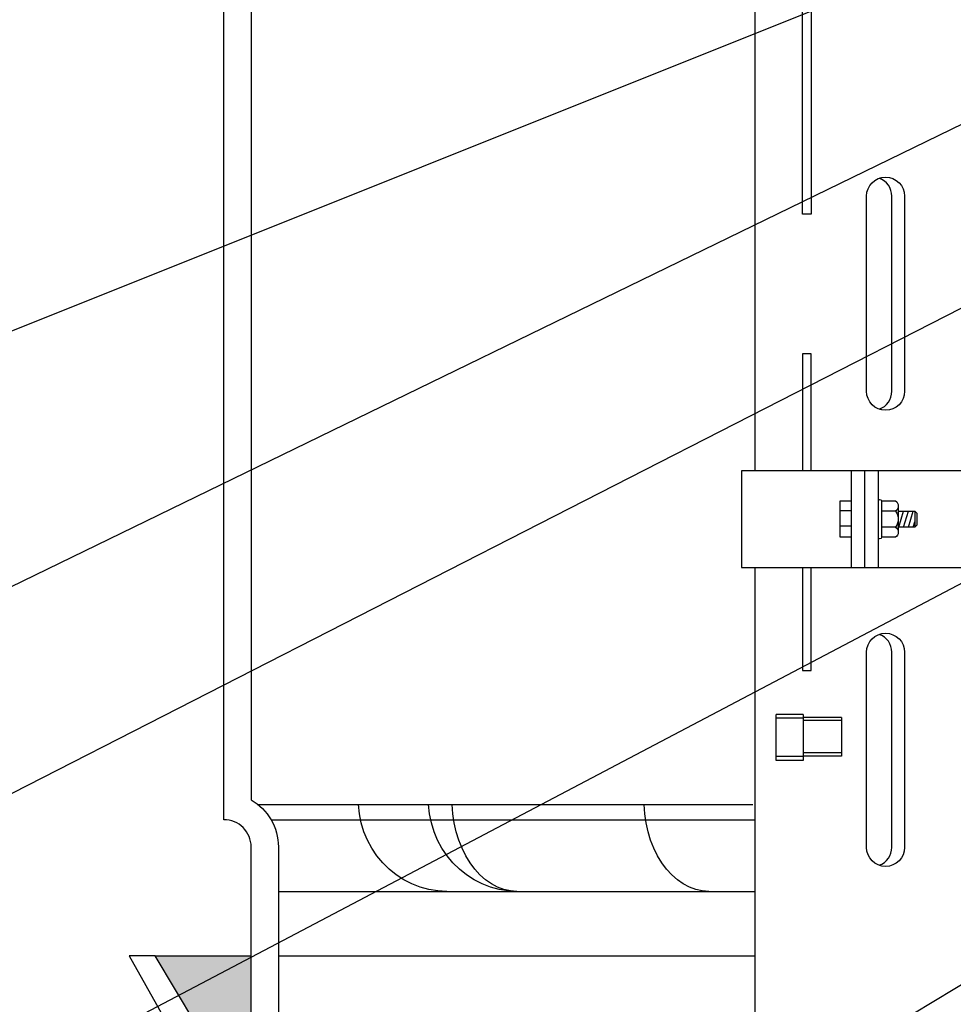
# Model space of a CAD drawing. Extents: x -174 to 90, y 3202 to 3403.
# Tile 4 of 35: x -122 to -113, y 3304 to 3313. Entities that reach past the tile are written whole.
import ezdxf

# ---------------------------------------------------------------- set-up
doc = ezdxf.new("R2010")
doc.units = 0
doc.header["$MEASUREMENT"] = 0
for name, color, linetype in [('FRP-COLLAR', 2, 'CONTINUOUS'), ('FRP-SUMP', 2, 'CONTINUOUS'), ('PROBE', 2, 'CONTINUOUS'), ('TEXT', 3, 'CONTINUOUS')]:
    doc.layers.add(name, color=color, linetype=linetype)
doc.styles.add('SIMPLEX', font='simplex')
doc.dimstyles.new('DIM12', dxfattribs={"dimscale": 12, "dimtxt": 0.09375, "dimasz": 0.09375, "dimexe": 0.0625, "dimexo": 0.0625, "dimgap": 0.0625, "dimtad": 1, "dimdec": 4, "dimzin": 3, "dimdsep": 46, "dimlunit": 4, "dimtxsty": 'SIMPLEX', "dimcen": 0, "dimclrd": 3, "dimclre": 3, "dimclrt": 3, "dimadec": 0, "dimazin": 0, "dimtfac": 1, "dimtdec": 4, "dimtmove": 0, "dimatfit": 3, "dimfxl": 1, "dimfrac": 2, "dimtolj": 1, "dimtzin": 3, "dimarcsym": 0})

msp = doc.modelspace()

# ---------------------------------------------------------------- hatches: boundary and pattern name
at = {"layer": 'FRP-SUMP'}
msp.add_hatch(color=256, dxfattribs=at).paths.add_polyline_path([(-119.79343, 3304.13731), (-120.67688, 3304.13731), (-119.92688, 3302.88731), (-119.92688, 3302.38731), (-119.79343, 3302.38731)])

# ---------------------------------------------------------------- linework, layer by layer
at = {"layer": 'FRP-COLLAR', "color": 7, "linetype": 'Continuous'}
msp.add_line((-119.54343, 3304.13731), (-115.16397, 3304.13731), dxfattribs=at)
at = {"layer": 'FRP-COLLAR'}
msp.add_lwpolyline([(-119.54343, 3297.88731), (-119.54343, 3302.38731), (-119.54343, 3299.88731), (-119.54343, 3302.38731), (-119.54343, 3299.88731), (-119.54343, 3302.38731), (-119.79343, 3302.38731), (-119.92688, 3302.38731), (-119.92688, 3302.88731), (-120.67688, 3304.13731), (-120.91342, 3304.13731), (-120.17688, 3302.82207), (-120.17688, 3302.42372, 0.4142136), (-119.92688, 3302.17372), (-119.79343, 3302.17372), (-119.79343, 3297.88731)], format="xyb", close=True, dxfattribs=at)
at = {"layer": 'FRP-SUMP', "color": 7, "linetype": 'Continuous'}
for p, q in [((-119.72915, 3305.52619), (-115.18291, 3305.52619)), ((-119.54343, 3304.72897), (-115.16397, 3304.72897))]:
    msp.add_line(p, q, dxfattribs=at)
at = {"layer": 'FRP-SUMP', "color": 7}
msp.add_line((-119.61042, 3305.38731), (-115.16397, 3305.38731), dxfattribs=at)
at = {"layer": 'FRP-SUMP'}
msp.add_line((-120.67688, 3304.13731), (-119.79343, 3304.13731), dxfattribs=at)
for points in [[(-119.79343, 3302.38731), (-119.79343, 3305.13731, 0.4142136), (-120.04343, 3305.38731), (-120.04343, 3324.38499)], [(-119.79343, 3324.20197), (-119.79343, 3305.57032, -0.2679492), (-119.54343, 3305.13731), (-119.54343, 3302.38731)]]:
    msp.add_lwpolyline(points, format="xyb", dxfattribs=at)
at = {"layer": 'FRP-SUMP', "color": 7, "linetype": 'Continuous'}
for points in [[(-117.99606, 3304.72897, 0), (-118.07818, 3304.73328, 0), (-118.15945, 3304.74615, 0), (-118.23906, 3304.76747, 0), (-118.31617, 3304.797, 0), (-118.39001, 3304.83445, 0), (-118.45981, 3304.87943, 0), (-118.52487, 3304.93148, 0), (-118.58451, 3304.99008, 0), (-118.63812, 3305.05461, 0), (-118.68517, 3305.12442, 0), (-118.72515, 3305.1988, 0), (-118.75768, 3305.27698, 0), (-118.7824, 3305.35816, 0), (-118.79907, 3305.44152, 0), (-118.80753, 3305.52619, 0)], [(-117.35098, 3304.72897, 0), (-117.4331, 3304.73328, 0), (-117.51437, 3304.74615, 0), (-117.59398, 3304.76747, 0), (-117.67109, 3304.797, 0), (-117.74493, 3304.83445, 0), (-117.81473, 3304.87943, 0), (-117.87979, 3304.93148, 0), (-117.93943, 3304.99008, 0), (-117.99304, 3305.05461, 0), (-118.04009, 3305.12442, 0), (-118.08007, 3305.1988, 0), (-118.1126, 3305.27698, 0), (-118.13732, 3305.35816, 0), (-118.15399, 3305.44152, 0), (-118.16244, 3305.52619, 0)], [(-117.35098, 3304.72897, 0), (-117.4111, 3304.73328, 0), (-117.47059, 3304.74615, 0), (-117.52887, 3304.76747, 0), (-117.58532, 3304.797, 0), (-117.63937, 3304.83445, 0), (-117.69047, 3304.87943, 0), (-117.73809, 3304.93148, 0), (-117.78175, 3304.99008, 0), (-117.821, 3305.05461, 0), (-117.85544, 3305.12442, 0), (-117.88471, 3305.1988, 0), (-117.90852, 3305.27698, 0), (-117.92662, 3305.35816, 0), (-117.93883, 3305.44152, 0), (-117.94501, 3305.52619, 0)], [(-115.58859, 3304.72897, 0), (-115.6487, 3304.73328, 0), (-115.7082, 3304.74615, 0), (-115.76647, 3304.76747, 0), (-115.82292, 3304.797, 0), (-115.87698, 3304.83445, 0), (-115.92808, 3304.87943, 0), (-115.9757, 3304.93148, 0), (-116.01936, 3304.99008, 0), (-116.05861, 3305.05461, 0), (-116.09305, 3305.12442, 0), (-116.12232, 3305.1988, 0), (-116.14613, 3305.27698, 0), (-116.16423, 3305.35816, 0), (-116.17643, 3305.44152, 0), (-116.18262, 3305.52619, 0)]]:
    msp.add_polyline3d(points, dxfattribs=at)
at = {"layer": 'PROBE'}
for p, q in [((-113.90618, 3309.32282), (-113.90618, 3311.11417)), ((-114.27766, 3307.7035), (-114.27766, 3308.59242)), ((-114.15321, 3307.7035), (-114.15321, 3308.59242)), ((-114.02876, 3307.7035), (-114.02876, 3308.59242)), ((-114.37947, 3308.22795), (-114.27766, 3308.22795)), ((-113.8467, 3308.26795), (-113.8467, 3308.02797)), ((-113.87157, 3308.22068), (-114.00099, 3308.22068)), ((-113.84098, 3308.07524), (-113.79735, 3308.22068)), ((-113.79735, 3308.07524), (-113.75372, 3308.22068)), ((-113.75372, 3308.07524), (-113.71008, 3308.22068)), ((-113.69554, 3308.22068), (-113.69554, 3308.07524)), ((-114.27766, 3308.08251), (-114.37947, 3308.08251)), ((-113.87157, 3308.07524), (-114.00099, 3308.07524)), ((-113.71008, 3308.07524), (-113.69554, 3308.12372)), ((-113.90618, 3305.13324), (-113.90618, 3306.92459)), ((-114.96898, 3305.93175), (-114.96898, 3306.35346)), ((-114.72106, 3306.35346), (-114.96898, 3306.35346)), ((-114.72106, 3306.35346), (-114.72106, 3305.93175)), ((-114.36845, 3306.32656), (-114.72106, 3306.32656)), ((-114.36845, 3306.32656), (-114.36845, 3305.97199)), ((-114.72106, 3306.31876), (-114.96898, 3306.31876)), ((-114.36845, 3306.29739), (-114.72106, 3306.29739)), ((-114.72106, 3305.96644), (-114.96898, 3305.96644)), ((-114.36845, 3306.00116), (-114.72106, 3306.00116)), ((-114.36845, 3305.97199), (-114.72106, 3305.97199)), ((-114.72106, 3305.93175), (-114.96898, 3305.93175))]:
    msp.add_line(p, q, dxfattribs=at)
for points in [[(-114.72694, 3313.85517), (-114.64808, 3313.85517), (-114.64808, 3310.94825), (-114.72694, 3310.94825), (-114.72694, 3313.85517)], [(-113.01779, 3308.59242), (-115.28864, 3308.59242), (-115.28864, 3307.7035), (-113.01779, 3307.7035)]]:
    msp.add_lwpolyline(points, close=True, dxfattribs=at)
for points in [[(-115.16397, 3313.80251), (-115.16397, 3308.59242)], [(-114.64808, 3308.59242), (-114.64808, 3309.66559), (-114.72694, 3309.66559), (-114.72694, 3308.59242)], [(-114.27766, 3307.9807), (-114.37947, 3307.9807), (-114.37947, 3308.31522), (-114.27766, 3308.31522)], [(-113.8467, 3308.22068), (-113.69554, 3308.22068), (-113.67714, 3308.20228), (-113.67714, 3308.09364), (-113.69554, 3308.07524), (-113.8467, 3308.07524)], [(-114.72694, 3307.7035), (-114.72694, 3306.75867), (-114.64808, 3306.75867), (-114.64808, 3307.7035)]]:
    msp.add_lwpolyline(points, dxfattribs=at)
for points in [[(-114.13866, 3309.32282), (-114.13866, 3311.11417, -1), (-113.78847, 3311.11417), (-113.78847, 3309.32282, -1)], [(-114.02876, 3308.31522, -1), (-114.00099, 3308.31522), (-114.00099, 3307.9807, -1), (-114.02876, 3307.9807)], [(-114.13866, 3305.13324), (-114.13866, 3306.92459, -1), (-113.78847, 3306.92459), (-113.78847, 3305.13324, -1)]]:
    msp.add_lwpolyline(points, format="xyb", close=True, dxfattribs=at)
for points in [[(-114.00099, 3308.31522), (-113.87157, 3308.31522, -0.5260437), (-113.87157, 3308.22068, -0.3419284), (-113.87157, 3308.07524, -0.5260437), (-113.87157, 3307.9807), (-114.00099, 3307.9807)], [(-115.16397, 3307.7035), (-115.16397, 3301.20488, 0.4142136), (-114.98619, 3301.02709), (-113.32024, 3301.02709, 0.4142136), (-113.14245, 3301.20488), (-113.14245, 3304.23384)]]:
    msp.add_lwpolyline(points, format="xyb", dxfattribs=at)
for centre, start, end in [((-114.08128, 3311.11417), 0, 70.358966), ((-114.08128, 3309.32282), 289.641034, 0), ((-114.08128, 3306.92459), 0, 70.358966), ((-114.08128, 3305.13324), 289.641034, 0)]:
    msp.add_arc(centre, 0.1751, start, end, dxfattribs=at)

# ---------------------------------------------------------------- leaders
at = {"layer": 'TEXT'}
for points in [[(-108.78418, 3315.16033), (-130.48789, 3306.4759), (-133.26264, 3306.4759)], [(-107.08712, 3313.244), (-130.48789, 3301.28805), (-133.26264, 3301.28805)], [(-107.54291, 3310.56951), (-130.48789, 3298.49691), (-133.26264, 3298.49691)], [(-107.08712, 3307.57953), (-130.48789, 3293.53206), (-133.26264, 3293.53206)]]:
    msp.add_leader(points, dimstyle='DIM12', dxfattribs=at)
at = {"layer": 'TEXT', "linetype": 'Continuous'}
msp.add_leader([(-107.42452, 3314.61661), (-129.51038, 3303.87066), (-135.77319, 3303.87066)], dimstyle='DIM12', override={"dimgap": 0.0625, "dimtad": 0}, dxfattribs=at)

doc.saveas('drawing.dxf')
